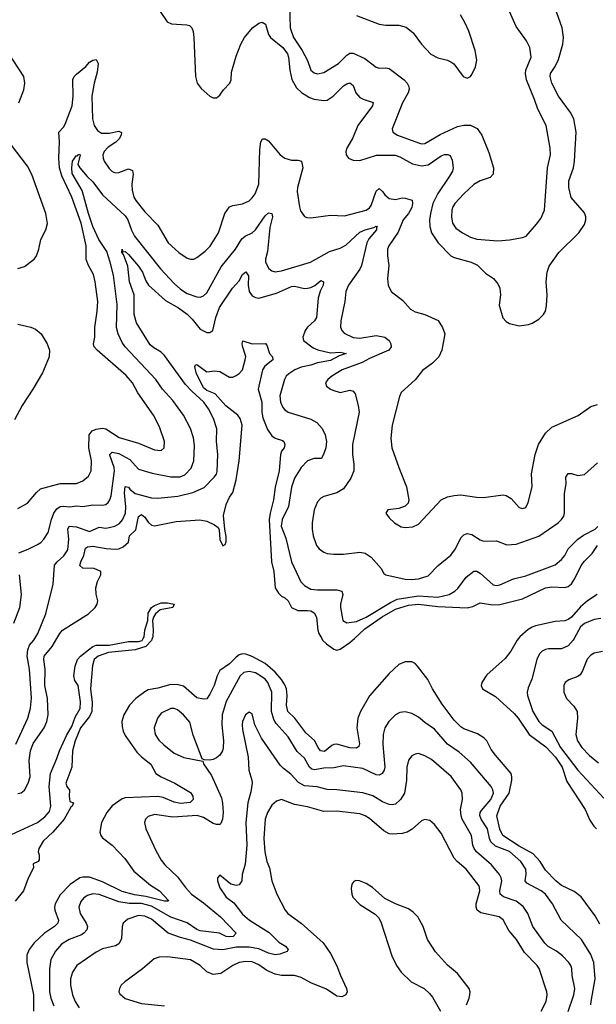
# Model space of a CAD drawing. Header units: inches. Extents: x 1173000 to 1307049, y 522583 to 678455.
# Tile 251 of 256: x 1241021 to 1244563, y 607753 to 613800. Entities that reach past the tile are written whole.
import ezdxf

# ---------------------------------------------------------------- set-up
doc = ezdxf.new("R2010")
doc.units = ezdxf.units.IN
doc.header["$MEASUREMENT"] = 0
doc.layers.add('B2640', color=7, linetype='Continuous')
doc.layers.add('B2641', color=7, linetype='Continuous')

msp = doc.modelspace()

# ---------------------------------------------------------------- linework, layer by layer
at = {"layer": 'B2640', "color": 5}
for points, elevation in [([(1240970, 608794.9), (1241130, 608868.5), (1241176.6, 608903.4), (1241203.5, 608936.5), (1241211.8, 608970), (1241203, 609090), (1241210.4, 609169.6), (1241250, 609263), (1241265, 609310), (1241310, 609407.7), (1241341.8, 609458.2), (1241363, 609517), (1241393.3, 609570), (1241395, 609610), (1241380.9, 609710), (1241360.8, 609740.8), (1241353.4, 609770), (1241361.2, 609830), (1241377, 609870), (1241394, 609890), (1241442.9, 609930), (1241469.9, 609950.1), (1241490, 609957.7), (1241570, 609959), (1241690, 609980.4), (1241750, 609980.2), (1241772.9, 609987.1), (1241780.1, 610000)], 780), ([(1241834.7, 610000), (1241830, 609987.9), (1241796.9, 609950), (1241730, 609929), (1241565.8, 609914.2), (1241503.8, 609890), (1241478, 609870), (1241467.5, 609832.5), (1241455.7, 609690), (1241467, 609607), (1241463.6, 609550), (1241450, 609520.6), (1241395.7, 609450), (1241361.4, 609370), (1241346.6, 609310), (1241341.8, 609210), (1241304.7, 609110), (1241310, 609090.8), (1241327.9, 609067.9), (1241324.4, 609030), (1241330, 608998), (1241351, 608990), (1241344, 608970), (1241336.2, 608963.8), (1241293.8, 608890), (1241223.8, 608810), (1241166.4, 608753.6), (1241138.1, 608710), (1241134.1, 608690), (1241141.7, 608670), (1241140.3, 608639.7), (1241134.9, 608630), (1241104.7, 608615.3), (1241105.5, 608590), (1241073.1, 608526.9), (1241045.3, 608450), (1240993.3, 608386.7)], 780), ([(1240997.1, 609350), (1241071, 609510), (1241088.1, 609571.9), (1241093.6, 609633.6), (1241081.9, 609810), (1241066.8, 609890), (1241070.8, 609930), (1241082.1, 609957.9), (1241108.2, 609990), (1241114.2, 610000)], 840), ([(1241010, 609046.3), (1241030, 609051.6), (1241050, 609068.6), (1241074.2, 609110), (1241084.9, 609150), (1241079.5, 609250), (1241087.4, 609310), (1241104.9, 609355.1), (1241171.1, 609450), (1241187.9, 609490), (1241196.5, 609530), (1241191.6, 609630), (1241175.3, 609710), (1241177.1, 609810), (1241169.9, 609870), (1241172.1, 609890), (1241221.1, 609950), (1241250.2, 610000)], 820), ([(1242876.2, 610000), (1242881.9, 609990), (1242906.4, 609966.4), (1242950, 609933.4), (1242970, 609927.3), (1242990, 609933.1), (1243050, 609975.4), (1243076.9, 610000)], 820), ([(1244085.3, 610000), (1244077.1, 609990), (1244038.2, 609921.8), (1244003.7, 609876.3), (1243890, 609776.9), (1243859.6, 609730), (1243855.6, 609710), (1243863.6, 609690), (1243943, 609643), (1244058.5, 609538.5), (1244083.1, 609510), (1244150.1, 609410.1), (1244253.2, 609333.2), (1244312.2, 609270), (1244353.5, 609210), (1244381.8, 609121.8), (1244493.9, 608950), (1244523.7, 608883.7), (1244547.5, 608847.5), (1244564.9, 608830)], 820), ([(1244426.5, 610000), (1244421, 609990), (1244390, 609953.3), (1244350, 609936.8), (1244270, 609935.6), (1244250, 609931), (1244230, 609920.5), (1244214.6, 609905.4), (1244197.6, 609870), (1244167.9, 609750), (1244144.6, 609695.4), (1244138.5, 609670), (1244140.7, 609650), (1244173.6, 609550), (1244209.7, 609489.7), (1244230, 609469.4), (1244289.5, 609429.5), (1244342.3, 609330), (1244450.4, 609190.4), (1244610, 609017.8)], 840), ([(1244583.8, 608243.8), (1244556.3, 608296.3), (1244470, 608413.5), (1244426.2, 608446.2), (1244350, 608481.4), (1244314.7, 608510), (1244250, 608575.5), (1244218.6, 608630), (1244176.1, 608676.1), (1244090, 608723.9), (1243988.7, 608790), (1243970, 608828.4), (1243952.5, 608910), (1243971.6, 608970), (1244027.8, 609050), (1244044, 609130), (1244045.2, 609150), (1244039.9, 609170), (1243943.2, 609283.2), (1243918.1, 609318.1), (1243890.4, 609370.4), (1243872, 609390), (1243834.3, 609414.3), (1243750, 609445), (1243730, 609457.8), (1243690, 609497.5), (1243615.6, 609595.6), (1243556.5, 609690), (1243528.3, 609748.3), (1243465.1, 609830), (1243450, 609846.3), (1243430, 609856), (1243390, 609856.9), (1243350, 609839.1), (1243290, 609783.9), (1243170, 609646.6), (1243114, 609550), (1243097.5, 609510), (1243093.1, 609450), (1243108.4, 609351.6), (1243103.4, 609336.6), (1243090, 609325.8), (1243050, 609327), (1242970, 609351), (1242950, 609348.6), (1242937.9, 609342.1), (1242894, 609306), (1242869.9, 609309.9), (1242853.8, 609330), (1242832.1, 609372.1), (1242779, 609419), (1242710.4, 609510), (1242669, 609550), (1242659.9, 609590), (1242663.4, 609650), (1242659.4, 609690), (1242650, 609715.2), (1242630, 609747.1), (1242590, 609792.8), (1242530, 609845.7), (1242450, 609888.6), (1242410, 609903.4), (1242390, 609904.9), (1242370, 609899.4), (1242350, 609885.6), (1242310, 609842.7), (1242250, 609801.9), (1242234.1, 609770), (1242216, 609710), (1242190, 609657.4), (1242170, 609628), (1242150, 609625.7), (1242110, 609634.3), (1242026.8, 609706.8), (1241995.3, 609715.3), (1241950, 609717.8), (1241870, 609695), (1241810, 609684.1), (1241790, 609671.9), (1241734.7, 609630), (1241695.8, 609590), (1241661.3, 609530), (1241649.5, 609490), (1241650, 609458), (1241656.3, 609430), (1241670, 609402.7), (1241741.5, 609301.5), (1241770, 609271.9), (1241827.7, 609227.7), (1241857.1, 609170), (1241890, 609149), (1241974.6, 609110), (1242070, 609054.2), (1242085.6, 609030), (1242085.8, 609010), (1242067.8, 608992.2), (1242010, 608986.1), (1241970, 608994.8), (1241903.4, 609023.4), (1241870, 609028.5), (1241670, 609020.2), (1241650, 609014.2), (1241590, 608971.2), (1241555.8, 608930), (1241522.8, 608870), (1241513.2, 608810), (1241519.1, 608790), (1241530, 608774.9), (1241590, 608730.2), (1241667.9, 608647.9), (1241721.6, 608570), (1241824.8, 608484.8), (1241880.2, 608450), (1241934.4, 608390), (1241933, 608387), (1241910, 608386.6), (1241795.1, 608415.1), (1241725.7, 608425.7), (1241650, 608446.3), (1241530, 608505.3), (1241450, 608532.7), (1241410, 608533.8), (1241390.9, 608529.1), (1241330.9, 608489.1), (1241270, 608424.6), (1241238.8, 608370), (1241234.4, 608350), (1241236.2, 608330), (1241259.8, 608270), (1241256.3, 608250), (1241235.2, 608230), (1241172.9, 608190), (1241109.2, 608130), (1241079.3, 608090), (1241065.5, 608054.5), (1241064.8, 608010), (1241106.2, 607810), (1241106, 607710)], 820), ([(1244601, 609919), (1244550, 609909.8), (1244530, 609897.3), (1244507.8, 609872.2), (1244478.6, 609801.4), (1244463, 609777), (1244450, 609766.6), (1244393.6, 609746.4), (1244372.2, 609730), (1244364, 609710), (1244362.7, 609670), (1244380.3, 609630), (1244424.7, 609584.7), (1244444.9, 609550), (1244448.1, 609510), (1244438, 609410), (1244447.1, 609370), (1244474.5, 609330), (1244521.1, 609281.1), (1244576, 609236)], 860), ([(1244528.9, 607748.9), (1244530.5, 607770), (1244556.2, 607910), (1244548.1, 608010), (1244530, 608059.1), (1244471.9, 608150), (1244347.4, 608270), (1244294.2, 608370), (1244250, 608428.6), (1244223.5, 608450), (1244135.7, 608495.7), (1244126.6, 608510), (1244132.5, 608552.5), (1244130, 608582), (1244099.1, 608630), (1244030, 608690.4), (1243944.1, 608724.1), (1243914.3, 608750), (1243906.5, 608770), (1243895.7, 608830), (1243855.5, 608890), (1243848.5, 608911.5), (1243849.9, 608930), (1243857.1, 608942.9), (1243915.3, 609010), (1243930.6, 609050), (1243927, 609070), (1243916.8, 609090), (1243790, 609239.8), (1243721.5, 609301.5), (1243649.9, 609349.9), (1243570, 609442), (1243510, 609482.4), (1243470, 609516), (1243430, 609538.3), (1243390, 609549.8), (1243356, 609544), (1243330, 609529.7), (1243288.8, 609490), (1243264.4, 609450), (1243254, 609410), (1243251.1, 609348.9), (1243263.7, 609210), (1243260.2, 609190), (1243247, 609170), (1243230, 609160.7), (1243210, 609161.6), (1243130, 609201.1), (1243010, 609218.1), (1242950, 609204.9), (1242890, 609201.9), (1242831.9, 609191.9), (1242816.6, 609196.6), (1242802, 609210), (1242770, 609264.5), (1242725.9, 609305.9), (1242670, 609396.1), (1242597.4, 609477.4), (1242582.1, 609502.1), (1242568.4, 609550), (1242570.4, 609670), (1242545.9, 609730), (1242529.3, 609749.3), (1242490, 609776.6), (1242470, 609787.9), (1242430, 609797.6), (1242397.7, 609790), (1242374.5, 609770), (1242290, 609612), (1242264, 609530), (1242263.3, 609470), (1242273.5, 609370), (1242271.5, 609328.5), (1242266, 609310), (1242250, 609283.7), (1242230, 609266.6), (1242210, 609256), (1242190, 609252.7), (1242154, 609254), (1242141.2, 609261.2), (1242085.9, 609405.9), (1242065.6, 609485.6), (1242027, 609530), (1241990, 609561), (1241970, 609569.8), (1241950, 609569.8), (1241890, 609540.3), (1241868.4, 609510), (1241847.5, 609450), (1241854, 609410), (1241875.5, 609375.5), (1241905.7, 609345.7), (1241970, 609295.9), (1242030, 609267.6), (1242146, 609246), (1242151, 609230), (1242198.4, 609158.4), (1242260.5, 609020.5), (1242267.5, 608987.5), (1242270.1, 608929.9), (1242267.2, 608890), (1242256.2, 608863.8), (1242250, 608857.4), (1242230, 608857.2), (1242210, 608864), (1242150, 608900.7), (1242111.9, 608911.9), (1241962.7, 608902.7), (1241850, 608917.7), (1241810, 608905.1), (1241794.9, 608890), (1241788.5, 608870), (1241795.3, 608830), (1241857.3, 608697.3), (1241890, 608638), (1241911.8, 608610), (1241990, 608535.6), (1242039.1, 608470), (1242076.5, 608430), (1242150, 608376.1), (1242253.7, 608290), (1242351.2, 608188.8), (1242331.6, 608170), (1242310, 608166.8), (1242289.3, 608169.3), (1242248.9, 608188.9), (1242130, 608204.1), (1242110, 608211.3), (1242050, 608252.2), (1241950, 608288.4), (1241830, 608356.2), (1241770, 608371.4), (1241692.7, 608372.7), (1241630, 608381.5), (1241510, 608427.8), (1241470, 608431.2), (1241438.6, 608421.4), (1241414.4, 608405.6), (1241396.2, 608383.8), (1241384.1, 608350), (1241392.6, 608310), (1241430.2, 608250), (1241437.5, 608230), (1241433, 608210), (1241415.8, 608190), (1241400.1, 608179.9), (1241324.6, 608150), (1241279, 608121), (1241240.4, 608079.6), (1241213.1, 608026.9), (1241204.2, 607970), (1241205.2, 607830), (1241213.3, 607790), (1241230, 607744.2)], 840), ([(1244390.7, 607709.3), (1244425.4, 607810), (1244432.2, 607850), (1244413.8, 607930), (1244411.9, 607971.9), (1244406.8, 607990), (1244394, 608010), (1244354.8, 608050), (1244319.1, 608079.1), (1244267.8, 608107.8), (1244247.4, 608127.4), (1244172.4, 608230), (1244142.6, 608310), (1244113.5, 608353.5), (1244070, 608386.4), (1243992.6, 608412.6), (1243971.8, 608430), (1243970.5, 608450), (1243983.7, 608510), (1243979.4, 608530), (1243968.9, 608550), (1243920.3, 608610), (1243828.2, 608690), (1243811.9, 608710), (1243804.2, 608730), (1243796.8, 608790), (1243739, 608890), (1243732.1, 608910), (1243729.8, 608950), (1243742.2, 609010), (1243739.8, 609050), (1243730.9, 609070), (1243672.5, 609152.5), (1243550, 609256.2), (1243510, 609279.3), (1243470, 609292.6), (1243450, 609289.7), (1243430, 609279.6), (1243410, 609252.3), (1243400.2, 609210), (1243397.1, 609130), (1243384.5, 609050), (1243361.3, 609010), (1243330, 608982), (1243310, 608977.6), (1243290, 608979.8), (1243250, 608996.5), (1243190, 609032.8), (1243130, 609050.6), (1242970, 609069.9), (1242910, 609071.9), (1242848.6, 609088.6), (1242770, 609093.9), (1242734.1, 609114.1), (1242686.8, 609166.8), (1242641.2, 609201.2), (1242621.9, 609221.9), (1242506.4, 609386.4), (1242465.1, 609470), (1242450, 609536), (1242430, 609547.3), (1242408.1, 609530), (1242390.3, 609490), (1242388.6, 609470), (1242390, 609441), (1242424.1, 609270), (1242427.8, 609190), (1242447.8, 609130), (1242448.7, 609110), (1242442, 609058), (1242422.3, 608990), (1242410.2, 608869.8), (1242415.5, 608730), (1242407.1, 608612.9), (1242388.7, 608550), (1242385.5, 608510), (1242370, 608487.3), (1242350, 608481.6), (1242319, 608490), (1242250, 608545.2), (1242237.3, 608530), (1242236.4, 608510), (1242250, 608468.4), (1242290, 608410.4), (1242336.8, 608376.8), (1242390, 608305.5), (1242433.1, 608270), (1242552.7, 608192.7), (1242613.4, 608133.4), (1242653.4, 608110), (1242670.4, 608090), (1242663.2, 608076.8), (1242618.6, 608061.4), (1242590, 608057.1), (1242550, 608066.4), (1242490, 608092.6), (1242430, 608102.8), (1242350, 608104.3), (1242268.1, 608088.1), (1242212.2, 608092.2), (1242070, 608147.5), (1242010, 608162.4), (1241932.6, 608190), (1241830, 608274.7), (1241790, 608293.6), (1241750, 608297.8), (1241685.3, 608274.7), (1241656.5, 608250), (1241650.2, 608229.8), (1241645.7, 608154.3), (1241630, 608123.5), (1241609.2, 608110.8), (1241530, 608092.7), (1241490, 608072.7), (1241371.8, 607990), (1241345.5, 607950), (1241333.8, 607910), (1241332.6, 607870), (1241346.2, 607810), (1241362.2, 607770), (1241386.2, 607730)], 860), ([(1244223.5, 607710), (1244255.5, 607770), (1244262.2, 607810), (1244259.3, 607830), (1244212.5, 607972.5), (1244200.7, 607990), (1244122.6, 608070), (1244072.8, 608150), (1244025.8, 608205.8), (1243991.4, 608271.4), (1243965.6, 608290), (1243853.9, 608313.9), (1243831, 608331), (1243825.2, 608350), (1243825.9, 608370), (1243847, 608450), (1243846.5, 608470), (1243841.4, 608481.4), (1243762.8, 608582.8), (1243707.4, 608630), (1243690.5, 608650.5), (1243610, 608804.7), (1243570, 608857.4), (1243540.6, 608880.6), (1243510, 608886.9), (1243490, 608879.7), (1243432.1, 608827.9), (1243401.6, 608810), (1243370, 608801), (1243310, 608797.3), (1243290, 608800.6), (1243257.1, 608817.1), (1243170, 608893.2), (1243143.5, 608910), (1243110, 608923), (1242970, 608938.8), (1242890, 608937.6), (1242790, 608964.7), (1242710, 608980.7), (1242630, 609009.7), (1242599.4, 609000.6), (1242570, 608975.1), (1242542.4, 608930), (1242528.4, 608890), (1242521.4, 608770), (1242526.3, 608690), (1242539.4, 608630), (1242555.7, 608590), (1242570.1, 608510.1), (1242600.2, 608430), (1242652.2, 608330), (1242668.7, 608310), (1242750, 608251.8), (1242884.9, 608130), (1242930, 608064.4), (1242969.3, 607989.3), (1242991.4, 607930), (1243029, 607850), (1243032.7, 607830), (1243023.8, 607810), (1243000.9, 607799.1), (1242970, 607802.4), (1242904.9, 607844.9), (1242810, 607884), (1242750, 607917.2), (1242710, 607929.9), (1242630, 607929.1), (1242590, 607937.3), (1242540.1, 607960.1), (1242490, 607994.1), (1242450, 608013.3), (1242410, 608016.4), (1242370, 608009.9), (1242330, 607991.5), (1242257.2, 607942.8), (1242210, 607935.9), (1242171.1, 607951.1), (1242129.8, 607990), (1242070, 608026.6), (1241930, 608044.4), (1241877.2, 608042.8), (1241847.5, 608032.5), (1241775.8, 607970), (1241667.7, 607890), (1241645.5, 607870), (1241633.4, 607850), (1241630.6, 607830), (1241636.7, 607816.7), (1241668.9, 607788.9), (1241770, 607758.3), (1241910, 607743.2)], 880), ([(1243766, 607750), (1243783, 607790), (1243786.3, 607810), (1243787.8, 607830), (1243782.4, 607850), (1243710, 607942.4), (1243650, 607993), (1243575.6, 608075.6), (1243526, 608150), (1243499.7, 608230), (1243466.9, 608290), (1243438.3, 608318.3), (1243410, 608338.3), (1243329.8, 608369.8), (1243263.4, 608403.4), (1243187.6, 608470), (1243150, 608494), (1243108.6, 608511.4), (1243087, 608513), (1243073.2, 608506.8), (1243060.7, 608490), (1243056.8, 608463.2), (1243060.5, 608430), (1243068.5, 608410), (1243110, 608364.9), (1243205.4, 608305.4), (1243225.5, 608285.5), (1243238.9, 608258.9), (1243307.2, 608050), (1243336.5, 607990), (1243365.3, 607950), (1243426.7, 607890), (1243505.5, 607850), (1243539.4, 607819.4), (1243557, 607797), (1243606.4, 607710)], 920)]:
    msp.add_lwpolyline(points, dxfattribs=dict(at, elevation=elevation))
at = {"layer": 'B2641', "color": 5}
for points, elevation in [([(1242679.4, 613890), (1242681.7, 613750), (1242703.5, 613690), (1242756.1, 613610), (1242788.8, 613550), (1242810, 613489.1), (1242830, 613473.2), (1242850, 613467.7), (1242890, 613475.4), (1242979.8, 613530), (1243030, 613582.9), (1243050, 613593.4), (1243070, 613593.4), (1243141.1, 613561.1), (1243210, 613507.4), (1243230, 613503.1), (1243270, 613504.9), (1243290, 613499.6), (1243382.6, 613430), (1243402, 613410), (1243411.3, 613390), (1243413, 613373), (1243407.2, 613350), (1243373, 613290), (1243308.4, 613130), (1243314, 613110), (1243342.8, 613090), (1243470, 613042.7), (1243490, 613037.4), (1243510, 613038.9), (1243604.2, 613095.8), (1243710, 613143.2), (1243750, 613151.9), (1243790, 613151.8), (1243830.8, 613130.8), (1243859.6, 613090), (1243903.6, 612983.6), (1243932.2, 612890), (1243928.7, 612851.3), (1243910.3, 612829.7), (1243850, 612811.1), (1243810, 612788), (1243750, 612731.2), (1243694.9, 612670), (1243681.5, 612650), (1243675.2, 612630), (1243672.6, 612590), (1243679.6, 612550), (1243700.3, 612520.3), (1243742, 612490), (1243790, 612464.7), (1243830, 612452.8), (1243958.6, 612441.4), (1244030, 612447.9), (1244110, 612461.7), (1244131.3, 612470), (1244196, 612544), (1244221.5, 612578.5), (1244245.2, 612630), (1244263.2, 612890), (1244282.3, 612970), (1244278.7, 613010), (1244254.8, 613150), (1244202.9, 613250), (1244183.1, 613310), (1244133.3, 613430), (1244128.2, 613470), (1244130.7, 613490), (1244163.9, 613570), (1244154.5, 613630), (1244133.7, 613670), (1244070, 613758.4), (1243995.6, 613930)], 940), ([(1241884.2, 613850), (1241926.6, 613786.6), (1241954.4, 613774.4), (1242048.7, 613768.7), (1242063.4, 613763.4), (1242078, 613750), (1242086.7, 613726.7), (1242090.3, 613690.3), (1242100.9, 613450), (1242111.8, 613410), (1242136.4, 613376.4), (1242190, 613330.4), (1242210, 613319.5), (1242230, 613320.3), (1242250, 613335.5), (1242274, 613370), (1242312.9, 613410), (1242319.3, 613430), (1242321.6, 613478.4), (1242350, 613576), (1242379.8, 613650), (1242401.2, 613690), (1242450.9, 613750), (1242490, 613778.2), (1242510, 613785.2), (1242531.5, 613771.5), (1242549.3, 613710), (1242561.8, 613690), (1242637.9, 613630), (1242667, 613590), (1242673.4, 613570), (1242679.8, 613490), (1242693.6, 613433.6), (1242721.3, 613381.3), (1242752.4, 613352.4), (1242802.3, 613322.3), (1242830, 613312.1), (1242890, 613304.1), (1242910, 613306), (1242947.1, 613330), (1243010, 613393.2), (1243030, 613406.5), (1243050, 613412), (1243070, 613394.9), (1243086.3, 613350), (1243110, 613322.6), (1243131.3, 613311.3), (1243191.8, 613291.8), (1243189.2, 613270), (1243098.2, 613150), (1243066.6, 613073.4), (1243031.4, 613010), (1243024.9, 612990), (1243026.3, 612970), (1243040.4, 612950), (1243070, 612937.3), (1243110, 612935.4), (1243212.6, 612967.4), (1243327, 612967), (1243357.1, 612957.1), (1243433.8, 612913.8), (1243490, 612902.2), (1243530, 612909.2), (1243610, 612963.8), (1243630, 612972.6), (1243652.1, 612972.1), (1243665.1, 612965.1), (1243677.6, 612937.6), (1243684.6, 612890), (1243678.8, 612870), (1243661.1, 612838.9), (1243590, 612731.5), (1243558.7, 612670), (1243544, 612610), (1243539.5, 612570), (1243540.1, 612530), (1243550.5, 612490.5), (1243590.8, 612430), (1243669.1, 612349.1), (1243690, 612339), (1243794.9, 612310), (1243832.9, 612292.9), (1243882.6, 612242.6), (1243932.4, 612210), (1243958, 612178), (1243970.2, 612150), (1243974, 612110), (1243965.7, 612045.7), (1243989.2, 611969.2), (1244010, 611945.5), (1244030, 611933), (1244090, 611918.7), (1244147.1, 611927.1), (1244170, 611936), (1244210, 611961.1), (1244239.7, 611990), (1244251.2, 612010), (1244257, 612043), (1244261, 612110), (1244255.1, 612190), (1244261.4, 612250), (1244273.2, 612286.8), (1244331.9, 612370), (1244455, 612490), (1244490, 612541.8), (1244499, 612570), (1244498, 612590), (1244490, 612612.7), (1244408.8, 612708.8), (1244393.9, 612770), (1244393.6, 612810), (1244423.6, 612890), (1244429.9, 612930), (1244439.8, 613110), (1244425.2, 613190), (1244404.5, 613230), (1244330.8, 613330), (1244290.5, 613410), (1244278.8, 613450), (1244282.4, 613470), (1244310, 613512.9), (1244330, 613556.4), (1244357.9, 613650), (1244360.7, 613690), (1244352.7, 613750), (1244299.4, 613899.4)], 920), ([(1243090, 613825.5), (1243230, 613773.4), (1243270, 613767.2), (1243350, 613765.8), (1243395, 613755), (1243438.2, 613718.2), (1243490.3, 613650), (1243547.6, 613587.6), (1243590, 613564.9), (1243650, 613550.6), (1243670, 613540.7), (1243688.2, 613528.2), (1243746, 613450), (1243770, 613441), (1243790, 613451.3), (1243797.5, 613462.5), (1243821.2, 613510), (1243829.3, 613550.7), (1243818.4, 613610), (1243779.7, 613730), (1243758.2, 613778.2), (1243728.2, 613830)], 960), ([(1241016.4, 613290), (1241046.9, 613370), (1241052.6, 613410), (1241046.6, 613450), (1240950, 613598)], 920), ([(1241010, 610797.6), (1241070, 610830.4), (1241123.8, 610896.2), (1241150, 610918.9), (1241269, 610951), (1241370, 610951.1), (1241410, 610968.1), (1241443.7, 610996.3), (1241460.3, 611030), (1241462.9, 611090), (1241446.6, 611170), (1241448.9, 611250), (1241465.9, 611274.1), (1241490, 611285.4), (1241529.1, 611290.9), (1241550, 611287.6), (1241633, 611233), (1241750, 611198.2), (1241850, 611158.4), (1241890, 611154.9), (1241909.7, 611170.3), (1241910.7, 611210), (1241879.7, 611299.7), (1241843.5, 611370), (1241747.5, 611507.5), (1241714.5, 611570), (1241674.3, 611614.3), (1241496.9, 611770), (1241479.6, 611790), (1241473.6, 611810), (1241483.5, 611850), (1241482.1, 611910), (1241497.9, 612010), (1241502.2, 612070), (1241485.7, 612190), (1241474.2, 612234.2), (1241444, 612290), (1241430, 612327.3), (1241430.5, 612410), (1241398.4, 612550), (1241341.1, 612710), (1241280.3, 612840.3), (1241266.1, 612890), (1241261, 612950), (1241266.2, 613050), (1241262.3, 613110), (1241290, 613139.7), (1241301, 613159), (1241343.4, 613270), (1241350.5, 613330.5), (1241347.8, 613432.2), (1241355.8, 613450), (1241370, 613465.3), (1241426.7, 613513.3), (1241450, 613538.8), (1241470, 613550.8), (1241490, 613554.8), (1241503, 613530), (1241496.7, 613476.7), (1241478.4, 613410), (1241464.7, 613330), (1241468.5, 613190), (1241479.4, 613150), (1241498.5, 613118.5), (1241523.6, 613103.6), (1241570, 613102.1), (1241630, 613115.6), (1241646.6, 613106.6), (1241644.5, 613090), (1241631.7, 613068.3), (1241611.6, 613048.4), (1241563.9, 613016.1), (1241540.1, 612990), (1241532.5, 612970), (1241533.7, 612950), (1241541.1, 612930), (1241570, 612886.5), (1241590, 612868.2), (1241610, 612859.7), (1241630, 612860.6), (1241690, 612883.2), (1241714, 612874), (1241717.7, 612850), (1241710.2, 612790.2), (1241712.6, 612752.6), (1241723.2, 612710), (1241734.5, 612690), (1241790, 612619.1), (1241870, 612538.9), (1241932.4, 612430), (1241999.6, 612370), (1242050, 612335.8), (1242070, 612329), (1242090, 612329), (1242110, 612338.5), (1242161.3, 612378.7), (1242190.9, 612409.1), (1242242.9, 612490), (1242281.5, 612610), (1242309.9, 612650.1), (1242330, 612659.6), (1242390, 612669.1), (1242430, 612687.1), (1242450, 612704.9), (1242467, 612730), (1242489.3, 612790.7), (1242496.8, 613003.2), (1242502.7, 613050), (1242511.8, 613068.2), (1242530, 613068.5), (1242550, 613055.6), (1242620.9, 612970), (1242650, 612949.1), (1242690, 612937.4), (1242730, 612938), (1242752, 612930), (1242761.3, 612890), (1242726.9, 612770), (1242725.6, 612745.6), (1242739, 612650), (1242746.8, 612626.8), (1242770, 612590.6), (1242784.2, 612584.2), (1242810, 612582), (1242930, 612600.2), (1243015.9, 612595.9), (1243149.9, 612630.1), (1243170, 612644.2), (1243180.9, 612659.1), (1243210, 612747.2), (1243230, 612762.7), (1243250, 612744.4), (1243263.5, 612723.5), (1243290, 612702.5), (1243330, 612696.4), (1243370, 612705.3), (1243390, 612704.5), (1243431.7, 612691.7), (1243434.7, 612670), (1243430, 612646), (1243410.1, 612610), (1243377.7, 612570), (1243345.4, 612494.6), (1243289.1, 612410.9), (1243281.3, 612390), (1243279.8, 612350), (1243288.1, 612290), (1243280.8, 612210), (1243284.6, 612170), (1243303.8, 612130), (1243374.6, 612074.6), (1243421.2, 612021.2), (1243450, 612005.5), (1243510, 611990.2), (1243591.9, 611951.9), (1243618.8, 611910), (1243631.8, 611870), (1243613.7, 611770), (1243596, 611730), (1243557.7, 611690), (1243495.2, 611644.8), (1243450, 611588.3), (1243365.3, 611510), (1243354.8, 611485.2), (1243308.6, 611310), (1243300.8, 611230), (1243307.6, 611170), (1243349.4, 611049.4), (1243398, 610930), (1243410.8, 610850), (1243406.8, 610830), (1243388.2, 610811.8), (1243350, 610798), (1243282, 610790), (1243271, 610770), (1243290, 610740.7), (1243324, 610710), (1243365.1, 610685.1), (1243390, 610680.5), (1243435.1, 610684.9), (1243470, 610702), (1243610, 610851.8), (1243649, 610870), (1243690, 610877), (1243730, 610882), (1243826.6, 610866.6), (1243870, 610864.9), (1243990, 610882), (1244010, 610877.6), (1244039.7, 610859.7), (1244090, 610804.9), (1244110, 610797.3), (1244130, 610804), (1244145.4, 610834.6), (1244169.7, 610930), (1244164.4, 611010), (1244187.1, 611130), (1244208.3, 611190), (1244250, 611260.4), (1244290, 611296.5), (1244450.7, 611369.3), (1244530, 611424.2), (1244570, 611437.1)], 880), ([(1241010, 612271.5), (1241050, 612284.2), (1241109.6, 612330), (1241124.2, 612350), (1241138.3, 612390), (1241151.1, 612450), (1241181.1, 612510), (1241191.4, 612548.6), (1241182, 612610), (1241096.3, 612850), (1241070, 612901.1), (1240970, 613029.7)], 920), ([(1241015.1, 610524.9), (1241072.5, 610547.5), (1241130, 610576.9), (1241150.5, 610589.5), (1241169.8, 610610), (1241195.3, 610650), (1241215.9, 610730), (1241231.2, 610768.8), (1241250, 610795.2), (1241270, 610809.2), (1241290, 610812.4), (1241330, 610807.1), (1241370, 610813.7), (1241410, 610810.1), (1241470, 610819.8), (1241530, 610817.7), (1241550, 610822.9), (1241564.5, 610835.5), (1241574.9, 610850), (1241584, 610876), (1241604.4, 611030), (1241602, 611050), (1241575.7, 611124.3), (1241575.4, 611130), (1241590, 611142.8), (1241630, 611134.6), (1241697.9, 611097.9), (1241750, 611039.7), (1241834.9, 611014.9), (1241950, 610991.9), (1242007.6, 610992.4), (1242035.9, 611004.1), (1242074.2, 611045.8), (1242089.9, 611090), (1242094.6, 611185.4), (1242088.8, 611231.2), (1242069.9, 611289.9), (1242027.7, 611370), (1241961.6, 611461.6), (1241899.3, 611530), (1241856.8, 611590), (1241668.5, 611790), (1241650, 611817.3), (1241625.2, 611870), (1241616.5, 611910), (1241620.7, 612050), (1241598, 612230), (1241577.4, 612310), (1241555.9, 612375.9), (1241506.7, 612450), (1241471.2, 612530), (1241443.5, 612610), (1241404.3, 612750), (1241344.4, 612855.6), (1241341.2, 612890), (1241345.3, 612930), (1241370, 612964.9), (1241376, 612964), (1241379, 612970), (1241390, 612974.9), (1241392.3, 612970), (1241378.9, 612910), (1241390.2, 612890), (1241436.1, 612836.1), (1241470, 612804.7), (1241530, 612724.9), (1241670, 612596), (1241685.3, 612570), (1241707.3, 612507.3), (1241727.1, 612470), (1241885.2, 612270), (1241970, 612179.7), (1242010, 612144.2), (1242050, 612118.8), (1242110, 612097.4), (1242130, 612096.5), (1242150, 612103.6), (1242170, 612122.3), (1242258.9, 612281.1), (1242346.4, 612390), (1242386.1, 612453.9), (1242406.6, 612470), (1242450, 612490.1), (1242470, 612510.2), (1242530, 612596.2), (1242550, 612614.6), (1242570, 612610.4), (1242574.3, 612590), (1242557.2, 612522.8), (1242544.2, 612375.8), (1242531.7, 612330), (1242531.1, 612310), (1242551, 612271), (1242570, 612256.5), (1242590, 612252.1), (1242630, 612257.6), (1242807.3, 612310), (1242924.5, 612375.5), (1242990, 612397), (1243025.5, 612414.5), (1243110, 612495.9), (1243143.6, 612510), (1243196.8, 612523.2), (1243210, 612532.2), (1243218.8, 612530), (1243213.5, 612526.5), (1243212.9, 612510), (1243166.7, 612453.3), (1243153.5, 612430), (1243121.7, 612290), (1243110, 612267.3), (1243040.7, 612170), (1243023.9, 612130), (1243017.6, 612070), (1242993.8, 611950), (1242991.8, 611911.8), (1242999.5, 611890), (1243014.5, 611874.5), (1243070, 611847.6), (1243110, 611843.5), (1243210, 611860.7), (1243264.9, 611850), (1243290.4, 611830), (1243301.3, 611810), (1243303.8, 611790), (1243287.7, 611770), (1243170, 611719.4), (1243125.1, 611694.9), (1243002, 611650), (1242938.4, 611610), (1242913, 611590), (1242899.1, 611570), (1242906.8, 611550), (1242930.7, 611530), (1242944.3, 611524.3), (1242990, 611510.3), (1243050, 611524.9), (1243070, 611519.1), (1243081.1, 611501.1), (1243101.3, 611430), (1243106.5, 611390), (1243065.4, 611190), (1243065.2, 611130), (1243074.7, 611070), (1243073.8, 611030), (1243055, 610985), (1243010, 610918.4), (1242970, 610894), (1242890, 610872), (1242870, 610860.9), (1242850, 610839.3), (1242830.3, 610790), (1242817.4, 610710), (1242816.9, 610670), (1242823.2, 610630), (1242844.6, 610570), (1242860.4, 610550), (1242890, 610528.8), (1242910, 610521.7), (1242950, 610516.9), (1243010, 610516.5), (1243110, 610529), (1243142.7, 610522.7), (1243179.6, 610499.6), (1243241.3, 610430), (1243258.5, 610398.5), (1243270, 610390.4), (1243390, 610364.5), (1243430, 610361.6), (1243470, 610366.5), (1243530, 610384), (1243591.5, 610448.5), (1243669.2, 610510.8), (1243697.4, 610550), (1243730, 610617), (1243750, 610635.6), (1243770, 610643.2), (1243797.5, 610637.5), (1243850, 610604.6), (1243870, 610598), (1243950, 610599.5), (1244014, 610574), (1244070, 610579.7), (1244210, 610628), (1244328, 610710), (1244349.7, 610730), (1244362.6, 610750), (1244368.7, 610771.3), (1244368.2, 610890), (1244378.2, 610950), (1244376.9, 610990), (1244390, 611012.7), (1244410, 611013.7), (1244450, 611001.1), (1244490, 611006), (1244570, 611078.7)], 860), ([(1241114.2, 610000), (1241132.1, 610030), (1241181.5, 610150), (1241227.1, 610332.9), (1241235.6, 610450), (1241251.1, 610470), (1241292.8, 610507.2), (1241316, 610544), (1241323.5, 610610), (1241317.8, 610670), (1241325.4, 610690), (1241370, 610684.9), (1241450, 610655.9), (1241510, 610682.1), (1241550, 610677.7), (1241570, 610680.6), (1241605.4, 610690), (1241635.2, 610704.8), (1241652.7, 610727.3), (1241671.2, 610770), (1241672.8, 610807.2), (1241665.8, 610894.2), (1241670, 610933.7), (1241690, 610927.9), (1241696.9, 610916.9), (1241730, 610889.6), (1241830, 610864.1), (1241870, 610860.2), (1241992.6, 610872.6), (1242084, 610896), (1242154.2, 610925.8), (1242215.8, 610990), (1242230, 611008.9), (1242235.1, 611024.9), (1242238.4, 611130), (1242229.9, 611210.1), (1242232.3, 611287.7), (1242212.3, 611350), (1242181.6, 611410), (1242152.9, 611450), (1242078.1, 611518.1), (1242039.7, 611559.7), (1241910, 611738), (1241890, 611758.8), (1241845, 611785), (1241823.2, 611803.2), (1241739, 611939), (1241724.9, 611990), (1241723.8, 612110), (1241695.8, 612190), (1241685.3, 612285.3), (1241658.3, 612358.3), (1241649.1, 612370), (1241649.8, 612390.2), (1241654.8, 612374.8), (1241670, 612376.5), (1241690, 612358.2), (1241750, 612286.9), (1241774.9, 612250), (1241796.3, 612196.3), (1241813, 612170), (1241916, 612076), (1241996.5, 612030), (1242050, 611991.6), (1242080.9, 611960.9), (1242130, 611899), (1242170, 611879.6), (1242190, 611878.7), (1242208.5, 611891.5), (1242225.5, 611970), (1242248.3, 612031.7), (1242329.4, 612150.6), (1242370, 612196.5), (1242390, 612234.6), (1242410, 612251.8), (1242426.5, 612226.5), (1242423.7, 612170), (1242430.2, 612130), (1242450, 612103.2), (1242470, 612092.8), (1242490, 612089.1), (1242599.7, 612120.3), (1242690, 612161.9), (1242710, 612162.3), (1242770, 612149.4), (1242790, 612150.1), (1242810, 612154.3), (1242833.5, 612166.5), (1242870, 612197.6), (1242888, 612190), (1242885.2, 612170), (1242867, 612133), (1242855.5, 612090), (1242844.4, 611970), (1242831.3, 611950), (1242790, 611910.9), (1242774.7, 611890), (1242760.3, 611850), (1242764.9, 611830), (1242824.6, 611784.6), (1242853.1, 611773.1), (1242930, 611753.1), (1242990, 611758), (1243026.4, 611750), (1242984.6, 611735.4), (1242930, 611706.2), (1242850, 611693.4), (1242810, 611678.1), (1242750, 611665.5), (1242711.3, 611650), (1242674.4, 611625.6), (1242658.6, 611610), (1242648.2, 611590), (1242619.8, 611490), (1242623.2, 611450), (1242638.5, 611418.5), (1242650, 611404.2), (1242670, 611390.2), (1242810, 611347.2), (1242846.5, 611326.5), (1242880.2, 611290), (1242898.2, 611250), (1242904.9, 611210), (1242901.2, 611170), (1242890, 611135.1), (1242874.2, 611105.8), (1242830, 611105.6), (1242790, 611089.8), (1242750.2, 611050), (1242710, 610983.5), (1242690, 610929.5), (1242671.4, 610810), (1242633.8, 610730), (1242627.1, 610690), (1242655.1, 610615.1), (1242690.1, 610470.1), (1242748.3, 610348.3), (1242770, 610324), (1242810, 610302.2), (1242850, 610297.7), (1242970, 610299.1), (1242999.3, 610290), (1243006, 610270), (1242992.4, 610210), (1242992.3, 610190), (1243006.5, 610110), (1243030, 610095.2), (1243090, 610104.6), (1243150, 610130.1), (1243299.1, 610220.9), (1243340.1, 610239.9), (1243470, 610262.3), (1243590, 610252.9), (1243658.5, 610270), (1243693.3, 610290), (1243712.7, 610307.3), (1243763.4, 610376.6), (1243810, 610412.6), (1243830, 610412.6), (1243850, 610401.5), (1243930, 610329), (1243950, 610324), (1243970, 610327.9), (1244053.6, 610366.4), (1244130, 610383.6), (1244310, 610451.6), (1244350, 610483.6), (1244369.8, 610510), (1244390.8, 610550), (1244449, 610610), (1244485.4, 610634.6), (1244555.1, 610670), (1244572.8, 610687.2)], 840), ([(1241010, 611929.4), (1241090.7, 611910.7), (1241118.8, 611898.8), (1241153.7, 611870), (1241190.4, 611810), (1241204.2, 611770), (1241203.1, 611730), (1241161.5, 611630), (1241102.6, 611530), (1241035.5, 611430), (1240990, 611342.4)], 880), ([(1241250.2, 610000), (1241267.7, 610030), (1241284.1, 610050), (1241444.2, 610150), (1241484.4, 610190), (1241497.7, 610210), (1241501.5, 610230), (1241490.6, 610270.6), (1241489.8, 610310), (1241499.8, 610350), (1241520.5, 610390), (1241518.9, 610410), (1241479.5, 610430), (1241410, 610431.5), (1241390, 610447), (1241395.9, 610470), (1241416.2, 610510), (1241425.5, 610554.5), (1241438.3, 610561.7), (1241470, 610567.2), (1241552, 610552), (1241610, 610547.5), (1241630, 610550.7), (1241656.8, 610563.2), (1241689.8, 610590), (1241696.1, 610630), (1241733.7, 610666.3), (1241750, 610748.9), (1241770, 610760.2), (1241790, 610744.1), (1241810, 610714.8), (1241830, 610695.1), (1241850, 610692.2), (1241982.3, 610717.7), (1242127.9, 610727.9), (1242170, 610720.9), (1242218.4, 610698.4), (1242240.7, 610680.7), (1242247.4, 610667.4), (1242250, 610606.8), (1242270, 610567.7), (1242283.2, 610576.8), (1242290, 610594), (1242290, 610626), (1242280.7, 610670), (1242274.1, 610754.1), (1242290, 610822), (1242310, 610868.2), (1242330, 610895.8), (1242350, 610974), (1242369.9, 611090), (1242387, 611310), (1242376, 611350), (1242362.1, 611370), (1242287.8, 611427.8), (1242222.1, 611502.1), (1242170, 611522.5), (1242150, 611539.5), (1242105.4, 611630), (1242098, 611670), (1242100.7, 611679.3), (1242110, 611682), (1242170, 611636.4), (1242217.5, 611642.5), (1242250, 611638.5), (1242310, 611605.3), (1242330, 611605.3), (1242350, 611614.3), (1242370, 611627.2), (1242390.6, 611649.4), (1242407.2, 611710), (1242410.6, 611730.6), (1242390, 611795.3), (1242388.1, 611811.9), (1242392.9, 611827.1), (1242450, 611808.4), (1242531.7, 611811.7), (1242539.9, 611799.9), (1242554.9, 611750), (1242574.4, 611730), (1242577.1, 611710), (1242527.5, 611672.5), (1242512.1, 611650), (1242486.8, 611530), (1242507.8, 611450), (1242508.7, 611390), (1242515.1, 611355.1), (1242543.6, 611283.6), (1242570, 611243.2), (1242590, 611229.4), (1242635.6, 611215.6), (1242643.6, 611210), (1242650.3, 611190), (1242645, 611170), (1242630.2, 611150), (1242623.7, 611130), (1242614.3, 611030), (1242590, 610929.6), (1242579.9, 610850), (1242558.8, 610770), (1242553.2, 610730), (1242567.3, 610470), (1242581.5, 610410), (1242590.9, 610310), (1242610, 610276.8), (1242630, 610259.4), (1242650.3, 610250), (1242670.3, 610230), (1242690.4, 610190), (1242730, 610172.2), (1242790, 610172), (1242810, 610168.8), (1242830, 610157.1), (1242843.5, 610130), (1242852.9, 610050), (1242859.2, 610030), (1242876.2, 610000)], 820), ([(1243076.9, 610000), (1243141.2, 610058.8), (1243246.9, 610133.1), (1243330, 610180.4), (1243410, 610204.5), (1243470, 610209.4), (1243590, 610195), (1243770, 610188.6), (1243804.8, 610195.2), (1243850, 610218.6), (1243926, 610206), (1243970, 610207.8), (1244110, 610242.5), (1244250, 610311), (1244290, 610317.4), (1244370, 610311.6), (1244390, 610319.3), (1244410, 610335), (1244431.6, 610368.4), (1244470, 610447.8), (1244490, 610474.3), (1244538.2, 610521.8), (1244569.8, 610570)], 820), ([(1240986, 610094), (1241021.6, 610190), (1241032.9, 610270), (1241019.4, 610390)], 860), ([(1244569.2, 610270), (1244510, 610231.2), (1244465.2, 610194.8), (1244411.5, 610130), (1244390, 610115.3), (1244370, 610107.7), (1244310, 610103.3), (1244190, 610076.1), (1244170.1, 610069.9), (1244145.4, 610054.6), (1244093.5, 610010), (1244085.3, 610000)], 820), ([(1241780.1, 610000), (1241785.8, 610010), (1241790.8, 610050), (1241807.4, 610110), (1241810, 610155.5), (1241830, 610189), (1241850, 610202.8), (1241890, 610218.4), (1241930, 610219.2), (1241970.8, 610210), (1241961, 610190), (1241884.2, 610175.8), (1241855, 610150), (1241842.4, 610130), (1241837.6, 610110), (1241841.8, 610050), (1241838.5, 610010), (1241834.7, 610000)], 780), ([(1244590, 610122.3), (1244550, 610116), (1244490, 610092.1), (1244465, 610070), (1244426.5, 610000)], 840)]:
    msp.add_lwpolyline(points, dxfattribs=dict(at, elevation=elevation))

doc.saveas('drawing.dxf')
